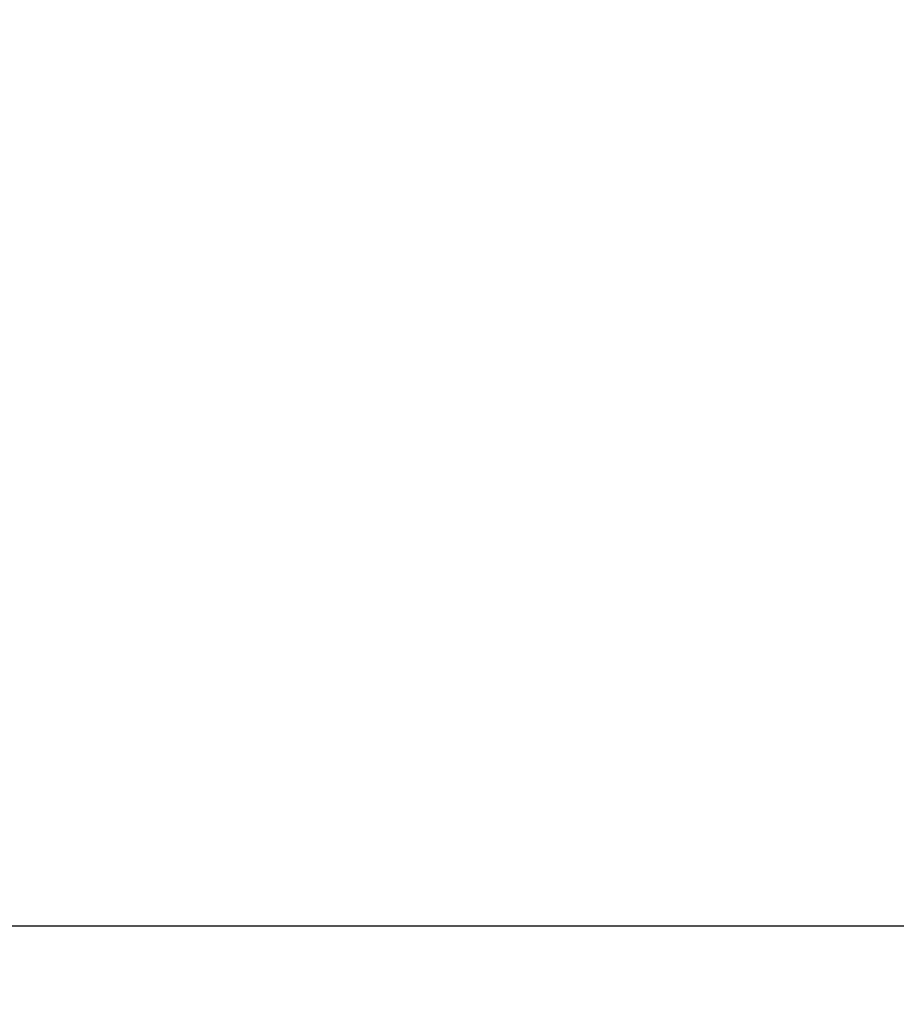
# Model space of a CAD drawing. Header units: inches. Extents: x 0 to 34, y 0 to 22.
# Tile 42 of 55: x 21 to 21.7, y 17 to 17.8. Entities that reach past the tile are written whole.
import ezdxf

# ---------------------------------------------------------------- set-up
doc = ezdxf.new("R2010")
doc.units = ezdxf.units.IN
doc.header["$LTSCALE"] = 1.87
doc.header["$MEASUREMENT"] = 0
doc.layers.get('0').update_dxf_attribs({"linetype": 'CONTINUOUS'})
doc.layers.add('DIMENSIONS', color=7, linetype='CONTINUOUS')
doc.styles.get("Standard").update_dxf_attribs({"font": 'txt', "width": 0.8})
doc.dimstyles.new('DIMSTYLE_1', dxfattribs={"dimtxt": 0.125, "dimasz": 0.18, "dimexe": 0.125, "dimexo": 0.0625, "dimgap": 0.0625, "dimtad": 0, "dimtih": 1, "dimtoh": 1, "dimdec": 3, "dimzin": 4, "dimdsep": 46, "dimtxsty": 'STANDARD', "dimblk": '_FILLED', "dimblk1": '_FILLED', "dimblk2": '_FILLED', "dimcen": 0.09, "dimadec": 0, "dimazin": 0, "dimtp": 0.01, "dimtm": 0.01, "dimtfac": 1, "dimtdec": 3, "dimtofl": 0, "dimtmove": 0, "dimatfit": 3, "dimldrblk": '_FILLED', "dimfxl": 1, "dimtolj": 1, "dimtzin": 4, "dimarcsym": 0})

# ---------------------------------------------------------------- blocks, each defined once
blk = doc.blocks.new('_FILLED')
at = {"color": 0, "linetype": 'BYBLOCK'}
blk.add_solid([(0, 0), (-1, 0.1736), (-1, -0.1736)], dxfattribs=at)
blk = doc.blocks.new('*D3')
at = {"layer": 'DIMENSIONS', "color": 2, "linetype": 'CONTINUOUS'}
for p, q in [((19.2781, 19.47869), (24.88924, 19.47869)), ((24.76424, 19.47869), (24.76424, 17.40369)), ((24.76424, 15.07869), (24.76424, 17.15369)), ((19.2781, 15.07869), (24.88924, 15.07869))]:
    blk.add_line(p, q, dxfattribs=at)
at = {"layer": 'DIMENSIONS', "color": 2, "linetype": 'CONTINUOUS', "xscale": 0.18, "yscale": 0.18, "zscale": 0.18}
for p, rotation in [((24.76424, 19.47869), 90), ((24.76424, 15.07869), 270)]:
    blk.add_blockref('_FILLED', p, dxfattribs=dict(at, rotation=rotation))
at = {"layer": 'DIMENSIONS', "color": 2, "linetype": 'CONTINUOUS', "insert": (24.76424, 17.34119), "char_height": 0.125, "width": 1.425, "attachment_point": 2, "line_spacing_factor": 0.9}
blk.add_mtext('4.400{\\Ftxt.shx;\\W1.000000;\\H0.125000; }[111.76]', dxfattribs=at)
blk = doc.blocks.new('*D4')
at = {"layer": 'DIMENSIONS', "color": 2, "linetype": 'CONTINUOUS'}
for p, q in [((23.49609, 19.47869), (23.49609, 19.83869)), ((19.2781, 19.47869), (23.62109, 19.47869)), ((13.2281, 17.04569), (23.62109, 17.04569)), ((23.49609, 17.04569), (23.49609, 16.68569))]:
    blk.add_line(p, q, dxfattribs=at)
at = {"layer": 'DIMENSIONS', "color": 2, "linetype": 'CONTINUOUS', "xscale": 0.18, "yscale": 0.18, "zscale": 0.18}
for p, rotation in [((23.49609, 19.47869), 270), ((23.49609, 17.04569), 90)]:
    blk.add_blockref('_FILLED', p, dxfattribs=dict(at, rotation=rotation))
at = {"layer": 'DIMENSIONS', "color": 2, "linetype": 'CONTINUOUS', "insert": (23.49609, 18.32469), "char_height": 0.125, "width": 1.225, "attachment_point": 2, "line_spacing_factor": 0.9}
blk.add_mtext('2.433{\\Ftxt.shx;\\W1.000000;\\H0.125000; }[61.8]', dxfattribs=at)

msp = doc.modelspace()

# ---------------------------------------------------------------- dimensions: what is measured, and where the dimension line sits
at = {"layer": 'DIMENSIONS', "color": 2, "linetype": 'CONTINUOUS'}
for base, p1, picture, middle in [((23.49609, 19.47869), (13.1656, 17.04569), '*D4', (23.49609, 18.26219)), ((24.76424, 19.47869), (19.2156, 15.07869), '*D3', (24.76424, 17.27869))]:
    dim = msp.add_linear_dim(base=base, p1=p1, p2=(19.2156, 19.47869), angle=90, dimstyle='DIMSTYLE_1', dxfattribs=at)
    dim.commit()
    dim.dimension.update_dxf_attribs({"geometry": picture, "text_midpoint": middle, "dimtype": 160})

doc.saveas('drawing.dxf')
